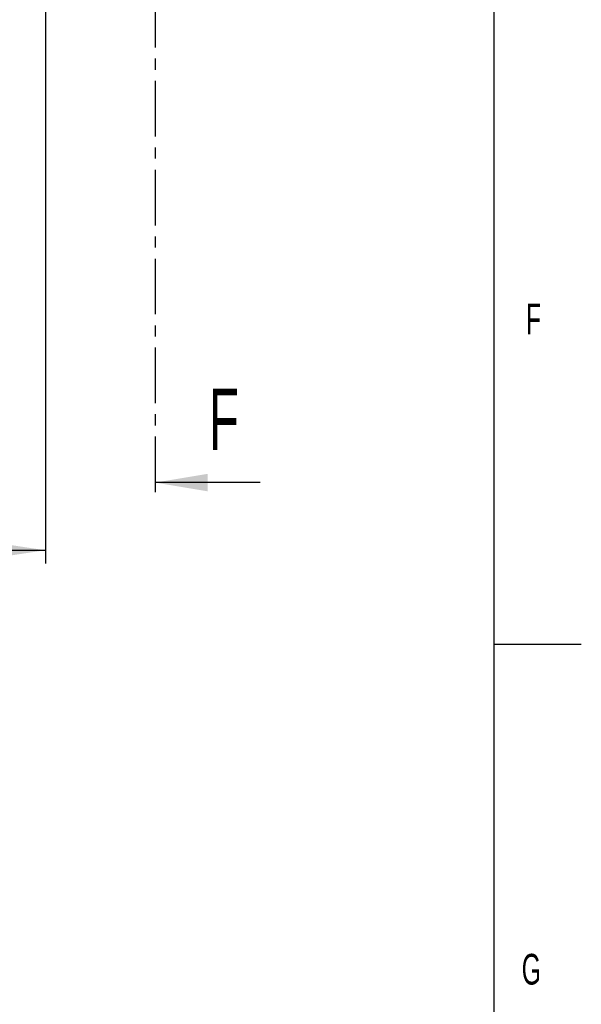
# Model space of a CAD drawing. Extents: x 0 to 8410, y 0 to 5940.
# Tile 100 of 210: x 7768 to 8410, y 1074 to 2199. Entities that reach past the tile are written whole.
import ezdxf

# ---------------------------------------------------------------- set-up
doc = ezdxf.new("R2010")
doc.units = 0
doc.header["$LTSCALE"] = 10
doc.linetypes.add('CENTER', pattern=[10.16, 6.35, -1.27, 1.27, -1.27])
doc.layers.get('0').update_dxf_attribs({"linetype": 'CONTINUOUS'})
doc.styles.add('SLDTEXTSTYLE0', font='TXT', dxfattribs={"width": 0.605})
doc.dimstyles.new('SLDDIMSTYLE1', dxfattribs={"dimtxt": 50, "dimasz": 50, "dimexe": 0, "dimexo": 0.0625, "dimgap": 12.5, "dimtad": 1, "dimdec": 1, "dimrnd": 1e-09, "dimzin": 12, "dimtxsty": 'SLDTEXTSTYLE0', "dimsah": 1, "dimcen": 0.09, "dimazin": 3, "dimtfac": 1, "dimtofl": 0, "dimtmove": 0, "dimatfit": 3, "dimtolj": 1, "dimtzin": 12})

# ---------------------------------------------------------------- blocks, each defined once
blk = doc.blocks.new('_D_6')
at = {"color": 7, "linetype": 'CONTINUOUS'}
for p, q in [((6267.8, 2658.2), (6267.8, 1577.4)), ((7797.8, 2658.2), (7797.8, 1577.4)), ((6267.8, 1592.4), (7797.8, 1592.4))]:
    blk.add_line(p, q, dxfattribs=at)
for points in [[(6267.8, 1592.4), (6317.8, 1584.9), (6317.8, 1599.9)], [(7797.8, 1592.4), (7747.8, 1599.9), (7747.8, 1584.9)]]:
    blk.add_solid(points, dxfattribs=at)
at = {"color": 7, "linetype": 'CONTINUOUS', "insert": (6956.4, 1656.8), "char_height": 50, "attachment_point": 1, "rotation": 360, "style": 'SLDTEXTSTYLE0'}
blk.add_mtext('1530', dxfattribs=at)

msp = doc.modelspace()

# ---------------------------------------------------------------- linework, layer by layer
at = {"color": 7, "linetype": 'CONTINUOUS'}
for p, q in [((8310, 5840), (8310, 100)), ((8043.18, 1669.73), (7923.18, 1669.73)), ((8310, 1485), (8410, 1485))]:
    msp.add_line(p, q, dxfattribs=at)
at = {"color": 7, "linetype": 'CENTER'}
msp.add_line((7923.18, 3246.3), (7923.18, 1649.73), dxfattribs=at)
at = {"color": 7, "linetype": 'CONTINUOUS'}
msp.add_solid([(7923.18, 1669.73), (7983.18, 1659.73), (7983.18, 1679.73)], dxfattribs=at)

# ---------------------------------------------------------------- texts
at = {"color": 7, "linetype": 'CONTINUOUS', "attachment_point": 1, "style": 'SLDTEXTSTYLE0'}
for s, insert, char_height in [('F', (8346.71, 1874.19), 35), ('F', (7984.45, 1777.13), 70), ('G', (8341.94, 1131.26), 35)]:
    msp.add_mtext(s, dxfattribs=dict(at, insert=insert, char_height=char_height))

# ---------------------------------------------------------------- dimensions: what is measured, and where the dimension line sits
at = {"color": 7, "linetype": 'CONTINUOUS'}
dim = msp.add_linear_dim(base=(7797.78, 1592.39), p1=(6267.77, 2678.22), p2=(7797.78, 2678.22), angle=359.99999, dimstyle='SLDDIMSTYLE1', dxfattribs=at)
dim.commit()
dim.dimension.update_dxf_attribs({"geometry": '_D_6', "text_midpoint": (7032.78, 1592.39), "dimtype": 160})

doc.saveas('drawing.dxf')
